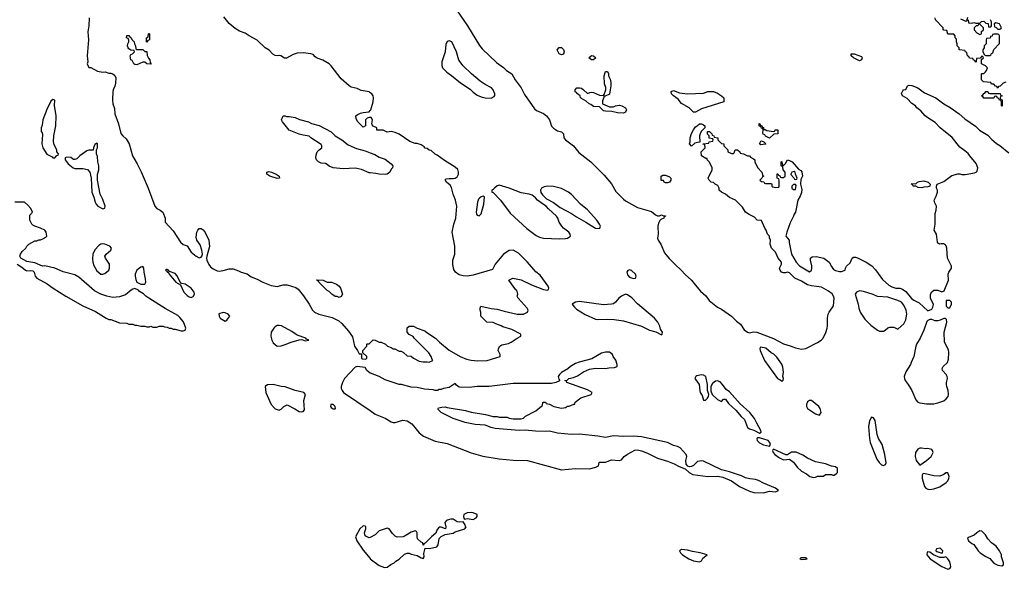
# Model space of a CAD drawing. Header units: inches. Extents: x 2494115 to 2685112, y 774173 to 915163.
# Tile 14 of 215: x 2536498 to 2546335, y 821005 to 826490. Entities that reach past the tile are written whole.
import ezdxf

# ---------------------------------------------------------------- set-up
doc = ezdxf.new("R2010")
doc.units = ezdxf.units.IN
doc.header["$MEASUREMENT"] = 0
doc.layers.add('C5832', color=7, linetype='Continuous')
doc.layers.add('C5842', color=7, linetype='Continuous')

msp = doc.modelspace()

# ---------------------------------------------------------------- linework, layer by layer
at = {"layer": 'C5832', "color": 5, "elevation": 20}
for points in [[(2540000, 825761.8), (2539990, 825769.2), (2539910, 825784.5), (2539870, 825803.7), (2539810, 825818), (2539789.2, 825830), (2539710, 825901.2), (2539609.5, 826029.5), (2539589.4, 826049.4), (2539526, 826086), (2539470, 826105.2), (2539450, 826119), (2539430, 826141.2), (2539406, 826150), (2539330, 826159.3), (2539270, 826154.5), (2539230, 826142.7), (2539164.7, 826104.7), (2539145.2, 826105.2), (2539106, 826130), (2539090, 826132.7), (2539070, 826128.7), (2539050, 826132.7), (2539027.3, 826147.3), (2538990, 826186), (2538949.7, 826209.7), (2538870, 826287), (2538789.3, 826330), (2538750, 826356.2), (2538695.9, 826375.9), (2538650, 826402.7), (2538590, 826452.7), (2538539.3, 826519.3)], [(2537193, 826510), (2537190.5, 826430), (2537179.3, 826370), (2537184.9, 826290), (2537171, 826130), (2537178, 826070), (2537172, 826050), (2537190, 826014), (2537210, 826014), (2537276.9, 825976.9), (2537330, 825966.8), (2537350.9, 825970.9), (2537390, 825958), (2537410, 825958), (2537430, 825951.3), (2537450, 825932), (2537458, 825910), (2537456.9, 825856.9), (2537450, 825826), (2537430.9, 825789.1), (2537427.3, 825772.7), (2537424.4, 825690), (2537430, 825652), (2537444.8, 825604.8), (2537450.4, 825550), (2537486.7, 825450), (2537510, 825354.8), (2537528.5, 825330), (2537560.5, 825300.5), (2537591.3, 825251.3), (2537624, 825130), (2537672.1, 825052.1), (2537712, 824972.1), (2537782, 824810), (2537849.2, 824629.2), (2537870, 824605.5), (2537901, 824590), (2537926.8, 824570), (2537950.5, 824510), (2537951, 824470), (2538030, 824382.8), (2538103.8, 824270), (2538130, 824248), (2538171.6, 824231.6), (2538213, 824170), (2538260.5, 824130), (2538290, 824113.4), (2538310, 824118.8), (2538319.3, 824130), (2538323.7, 824150), (2538317, 824190), (2538301.5, 824241.5), (2538269.1, 824289.1), (2538261.2, 824321.2), (2538269.1, 824369.1), (2538277.2, 824390), (2538290, 824406), (2538310, 824406.8), (2538330, 824394), (2538350, 824366.8), (2538386.7, 824290), (2538394.8, 824225.2), (2538366.8, 824130), (2538364.9, 824110), (2538368.2, 824090), (2538386.3, 824046.3), (2538404.3, 824024.3), (2538430, 824004.9), (2538470, 823984.4), (2538490, 823981.6), (2538530, 823986), (2538590, 824004.4), (2538630, 824004.4), (2538685.1, 823985.1), (2538710, 823970.4), (2538770, 823953.7), (2538810, 823925.3), (2538870, 823901.1), (2538927.3, 823870), (2539010, 823838.7), (2539070, 823827.6), (2539130, 823843.1), (2539170, 823844.9), (2539257.5, 823817.5), (2539279.9, 823799.9), (2539333.5, 823733.5), (2539390.6, 823650), (2539422.4, 823590), (2539443.8, 823570), (2539486, 823550), (2539619.1, 823519.1), (2539685.7, 823485.7), (2539718, 823458), (2539782.9, 823382.9), (2539823.4, 823323.4), (2539844, 823230), (2539872, 823190), (2539890, 823154), (2539914, 823154), (2539914, 823110), (2539923.6, 823103.6), (2539950, 823102), (2539966, 823110), (2539966, 823130), (2539926, 823166), (2539928, 823190), (2539966, 823230), (2539966, 823250), (2539970, 823254), (2539990, 823254), (2540000, 823264)], [(2540000, 825515.3), (2539990, 825515.3), (2539971.1, 825508.9), (2539952, 825490), (2539954, 825430), (2539930, 825418), (2539878, 825470), (2539860.4, 825500.4), (2539858, 825530), (2539870, 825542), (2539903.1, 825556.9), (2539930, 825564.7), (2539988.7, 825571.3), (2540000, 825582.3)], [(2540000, 824961.9), (2539990, 824962.9), (2539914.8, 824994.8), (2539850.7, 825009.3), (2539730, 825000.9), (2539630, 825012.3), (2539590, 825027.3), (2539570, 825045.2), (2539553.2, 825053.2), (2539510, 825057), (2539485.2, 825070), (2539463.7, 825090), (2539457.2, 825110), (2539460.2, 825139.8), (2539470, 825172), (2539488.9, 825191.1), (2539518, 825210), (2539518, 825230), (2539510, 825246), (2539408, 825310), (2539388.9, 825328.9), (2539330, 825336), (2539290, 825346.6), (2539190, 825386.6), (2539125.2, 825470), (2539115.3, 825490), (2539129.1, 825530.9), (2539150, 825532), (2539164.7, 825524.7), (2539190, 825524.7), (2539250, 825514), (2539295.2, 825495.2), (2539382, 825470), (2539413.4, 825453.4), (2539490, 825433.4), (2539610.3, 825370.4), (2539650, 825330.8), (2539718, 825290), (2539781.1, 825241.1), (2539864.5, 825204.5), (2539950, 825181), (2540000, 825162.8)], [(2536471.3, 824050), (2536519.9, 824019.9), (2536556, 823990), (2536570, 823983.8), (2536610, 823987.7), (2536630, 823984), (2536642, 823970), (2536653.4, 823930), (2536670.8, 823910), (2536773.8, 823853.8), (2536833.4, 823810), (2536959.1, 823730), (2537130, 823632.7), (2537257.1, 823577.1), (2537362, 823510), (2537390, 823498), (2537410, 823498), (2537496.4, 823463.6), (2537570, 823462), (2537590, 823452), (2537630, 823452), (2537650, 823442), (2537670, 823442), (2537710, 823432), (2537748.4, 823431.6), (2537770, 823424.7), (2537794.6, 823425.4), (2537810, 823432), (2537830, 823422), (2537870, 823422), (2537890, 823432), (2537930, 823432), (2537943.6, 823423.6), (2537970, 823422), (2537990, 823412), (2538010, 823412), (2538030, 823402), (2538050, 823402), (2538110, 823384.7), (2538130, 823384.7), (2538150, 823392), (2538159, 823410), (2538133.4, 823473.4), (2538098.4, 823518.4), (2538077, 823537), (2537950, 823609.2), (2537789.4, 823709.4), (2537758, 823730), (2537733.6, 823753.6), (2537696.4, 823776.4), (2537686, 823790), (2537650, 823808), (2537630, 823802), (2537612, 823790), (2537556.3, 823743.7), (2537495.2, 823724.8), (2537430, 823718.4), (2537369.6, 823729.6), (2537309.7, 823749.6), (2537245.1, 823785.1), (2537090, 823919), (2537050, 823944), (2536932.9, 823972.9), (2536850, 824009), (2536750, 824034), (2536726, 824030), (2536650, 824064), (2536570, 824075.3), (2536509, 824109), (2536498, 824130), (2536506, 824150), (2536523.1, 824176.9), (2536558, 824210), (2536568, 824230), (2536588.9, 824251.1), (2536650, 824282), (2536670, 824282), (2536690, 824292), (2536707.3, 824292.7), (2536730, 824302), (2536760.4, 824319.6), (2536768, 824330), (2536762, 824370), (2536750, 824388), (2536706, 824410), (2536650, 824428), (2536630, 824438), (2536618, 824450), (2536598, 824490), (2536600.4, 824539.6), (2536626, 824570), (2536610, 824606), (2536580.4, 824640.4), (2536547.3, 824667.3), (2536450, 824668.7)], [(2540000, 822963.7), (2539968, 822990), (2539950, 823018), (2539870, 823028.7), (2539850, 823022), (2539744.9, 822910), (2539722.4, 822870), (2539710.4, 822830.4), (2539710.4, 822810), (2539718.4, 822790), (2539734, 822770), (2540000, 822588)], [(2540000, 821323.1), (2539990, 821318), (2539956.4, 821336.4), (2539948, 821350), (2539942, 821370), (2539955.3, 821410), (2539955.3, 821430), (2539950, 821435.3), (2539930, 821439), (2539898, 821410), (2539852, 821330), (2539866, 821290), (2539930, 821196), (2540000, 821110.8)]]:
    msp.add_lwpolyline(points, dxfattribs=at)
for points in [[(2537670, 826194), (2537730, 826194), (2537750, 826174), (2537770, 826174), (2537772.7, 826132.7), (2537784.7, 826104.7), (2537798, 826090), (2537802, 826062), (2537812, 826050), (2537810, 826046), (2537770, 826048), (2537750, 826066), (2537730, 826066), (2537670, 826038), (2537650, 826042), (2537638, 826050), (2537622, 826082), (2537609.2, 826090), (2537602, 826130), (2537610, 826142), (2537626, 826150), (2537646, 826170), (2537642, 826182), (2537610, 826186), (2537590, 826198), (2537582, 826210), (2537575.3, 826230), (2537578, 826250), (2537588, 826270), (2537587.3, 826287.3), (2537582, 826302), (2537566, 826310), (2537570, 826334), (2537590, 826334), (2537598, 826318), (2537610, 826314), (2537622, 826290), (2537642, 826270), (2537644.7, 826250), (2537654, 826230), (2537658, 826198)], [(2537770, 826266), (2537766, 826270), (2537766, 826310), (2537782, 826318), (2537786, 826350), (2537790, 826354), (2537794, 826350), (2537794, 826290), (2537778, 826282)], [(2536830, 825694), (2536810, 825678), (2536770, 825595.3), (2536730.8, 825490), (2536723.6, 825436.4), (2536712, 825410), (2536712, 825390), (2536712.7, 825372.7), (2536722, 825362), (2536725.4, 825345.4), (2536719.1, 825250), (2536730, 825211.3), (2536768.8, 825148.8), (2536821, 825121), (2536830, 825112), (2536850, 825112), (2536870, 825134), (2536882, 825138), (2536886, 825150), (2536868, 825170), (2536868, 825190), (2536842, 825242), (2536834.6, 825274.6), (2536839, 825330), (2536859.3, 825430), (2536862.9, 825530), (2536844.7, 825635.3), (2536848, 825688)], [(2537270, 825258), (2537250, 825246), (2537234, 825210), (2537232.7, 825187.3), (2537190, 825188), (2537170, 825182), (2537098, 825130), (2537070, 825102), (2537050, 825095.3), (2537036.4, 825096.4), (2537010, 825114), (2536970, 825119), (2536952, 825110), (2536951.3, 825090), (2536981, 825050), (2537034, 825010), (2537050, 825006), (2537130, 825006), (2537174, 824994), (2537198, 824970), (2537211.3, 824910), (2537217.3, 824770), (2537239.3, 824719.3), (2537252.7, 824670), (2537262.4, 824650), (2537280.5, 824630), (2537330, 824602), (2537348.7, 824610), (2537352, 824630), (2537330, 824695.3), (2537302.7, 824750), (2537274, 824890), (2537276.4, 824943.6), (2537288.7, 824990), (2537288, 825030), (2537278, 825070), (2537276.4, 825123.6), (2537266, 825150), (2537266, 825190), (2537275.3, 825210), (2537275.3, 825250)], [(2539070, 824904), (2538998, 824930), (2538968, 824950), (2538966, 824970), (2538986, 824974), (2539014, 824970), (2539062, 824950), (2539092, 824930), (2539094, 824910), (2539090, 824908)], [(2537330, 824252.8), (2537310, 824249.4), (2537290, 824238), (2537250, 824192.7), (2537230.5, 824150), (2537224.7, 824104.7), (2537228.5, 824068.5), (2537237.5, 824037.5), (2537270, 823984.7), (2537310, 823951.3), (2537330, 823951.3), (2537350, 823958), (2537388.9, 823991.1), (2537394, 824010), (2537394, 824050), (2537354, 824110), (2537349.2, 824130), (2537362, 824150), (2537408, 824190), (2537415.3, 824210), (2537399, 824230), (2537350, 824249.5)], [(2537730, 824028), (2537710, 824021.2), (2537668.7, 823991.3), (2537650.7, 823950), (2537650.7, 823930), (2537658, 823898), (2537670, 823872), (2537710, 823851.3), (2537750, 823852), (2537759, 823870), (2537756, 823904), (2537740.9, 823970), (2537739, 824010)], [(2537970, 823998), (2537962, 823998), (2537954, 823990), (2537964.7, 823984.7), (2537974, 823970), (2537985.4, 823965.4), (2537992, 823950), (2538058, 823870), (2538103.6, 823843.6), (2538138.8, 823770), (2538170, 823736), (2538190, 823722.8), (2538210, 823718.8), (2538230, 823726.8), (2538244, 823750), (2538241.2, 823770), (2538212.7, 823810), (2538150, 823849), (2538116.4, 823856.4), (2538098, 823878), (2538070, 823934), (2538050, 823956), (2537996.4, 823976.4), (2537986, 823990)], [(2539690, 823718), (2539670, 823728), (2539650, 823728.7), (2539618, 823750), (2539590, 823778), (2539570, 823788), (2539486, 823870), (2539482, 823882), (2539470, 823886), (2539467.3, 823892.7), (2539530, 823891.3), (2539570, 823872), (2539614, 823870), (2539664.7, 823850), (2539691.3, 823830), (2539704.7, 823810), (2539722, 823750), (2539710, 823726)], [(2538530, 823569.2), (2538486.8, 823553.2), (2538491, 823530), (2538501, 823510), (2538550, 823482.8), (2538569.1, 823490.9), (2538598, 823530), (2538582, 823550), (2538550, 823565.2)], [(2539090, 823438.7), (2539070, 823436.3), (2539050, 823425.1), (2539036.4, 823410), (2539010.7, 823370), (2539006.8, 823330), (2539016, 823290), (2539030, 823264.7), (2539070, 823231.3), (2539110, 823234), (2539150, 823247.3), (2539210, 823273), (2539290, 823296), (2539316.9, 823296.9), (2539350, 823284.7), (2539386, 823290), (2539362, 823302), (2539358, 823310), (2539270, 823342.7), (2539217.4, 823377.4), (2539113.3, 823433.3)], [(2539030, 822849.5), (2538973.7, 822846.3), (2538951, 822830), (2538956, 822770), (2539010.6, 822650.6), (2539050, 822606), (2539090, 822591.3), (2539110, 822602), (2539138, 822630), (2539170, 822644.7), (2539247.5, 822607.5), (2539290, 822580.7), (2539310, 822577.3), (2539330, 822581), (2539344, 822596), (2539338, 822690), (2539355.3, 822750), (2539338, 822770), (2539250, 822789.3), (2539150, 822824.5), (2539110, 822829.3)], [(2539606, 822650), (2539604, 822630), (2539610, 822618), (2539630, 822607.3), (2539650, 822606.8), (2539654, 822610), (2539648.7, 822630), (2539630, 822648.7)]]:
    msp.add_lwpolyline(points, close=True, dxfattribs=at)
at = {"layer": 'C5842', "color": 5, "elevation": 20}
for points in [[(2540861.3, 826590), (2540972.7, 826430), (2541092, 826232), (2541118.4, 826198.4), (2541262.2, 826062.2), (2541331.5, 826011.6), (2541362.6, 825982.6), (2541416.3, 825950), (2541447.7, 825890), (2541510, 825810.5), (2541543.2, 825743.2), (2541640.2, 825600.2), (2541662.7, 825582.8), (2541732.9, 825552.9), (2541760.4, 825530), (2541790.2, 825490.2), (2541810, 825428), (2541830, 825408), (2541870, 825380.7), (2541910.5, 825370.5), (2541922, 825362), (2541930.8, 825350), (2541934, 825310), (2541950.6, 825290), (2542030.2, 825230.2), (2542085.5, 825165.5), (2542204, 825070), (2542337.3, 824937.3), (2542412.2, 824852.2), (2542454.7, 824774.7), (2542530, 824697.3), (2542550, 824682), (2542670, 824617.1), (2542810, 824574.8), (2542850, 824542), (2542870, 824532), (2542890, 824532), (2542910, 824542), (2542930, 824534), (2542950, 824534), (2542952, 824530), (2542938, 824522), (2542934, 824510), (2542904.7, 824495.3), (2542894.8, 824485.2), (2542880.5, 824459.5), (2542873.4, 824430), (2542878.4, 824350), (2542870.4, 824310), (2542875.5, 824290), (2542902.4, 824250), (2542941.6, 824161.6), (2542986.3, 824106.3), (2543045.4, 824045.4), (2543107, 823990), (2543146.1, 823946.1), (2543210, 823892), (2543262.2, 823822.2), (2543299.6, 823779.6), (2543352.4, 823732.4), (2543387.5, 823687.5), (2543470, 823622), (2543510, 823602), (2543610, 823530.7), (2543659.9, 823479.9), (2543698.8, 823450), (2543736.3, 823396.3), (2543770, 823371), (2543790, 823366), (2543830, 823373.4), (2543862, 823370), (2544030, 823307), (2544130, 823255.6), (2544196.2, 823236.2), (2544250, 823213.4), (2544310, 823203.1), (2544351.1, 823208.9), (2544470, 823267.7), (2544504, 823290), (2544524, 823310), (2544552.9, 823367.1), (2544565.2, 823410), (2544569.2, 823430), (2544569.3, 823510.7), (2544577.2, 823550), (2544584, 823570), (2544627.2, 823632.8), (2544635.6, 823710), (2544629.6, 823730), (2544613.9, 823753.9), (2544579.7, 823779.7), (2544510, 823819.3), (2544410, 823832.3), (2544370, 823843.7), (2544310, 823881.2), (2544244, 823910), (2544190, 823962), (2544170, 823968.7), (2544150, 823962), (2544130, 823962), (2544109, 823970), (2544095.3, 823990), (2544089, 824010), (2544108, 824050), (2544108, 824070), (2544075.3, 824110), (2544048.7, 824170), (2544008.7, 824210), (2543995.3, 824250), (2543998, 824290), (2543988.7, 824311.3), (2543988.7, 824328.7), (2543970, 824348), (2543955.3, 824390), (2543942, 824410), (2543910, 824486), (2543866, 824490), (2543838, 824518), (2543784.7, 824544.7), (2543750, 824568), (2543720.4, 824620.4), (2543650, 824688), (2543590, 824715.3), (2543549, 824749), (2543509.1, 824769.1), (2543488, 824790), (2543487.3, 824807.3), (2543474.6, 824834.6), (2543446, 824850), (2543430, 824866), (2543406, 824870), (2543386, 824890), (2543378, 824910), (2543418, 824990), (2543418, 825010), (2543388.9, 825068.9), (2543368, 825090), (2543366, 825106), (2543354, 825106), (2543308.4, 825131.6), (2543308, 825172), (2543346, 825210), (2543342, 825242), (2543327.3, 825247.3), (2543327.3, 825252.7), (2543382, 825258), (2543387.3, 825272.7), (2543422, 825278), (2543426, 825290), (2543422, 825302), (2543387.3, 825307.3), (2543386, 825330), (2543368.4, 825348.4), (2543370, 825374), (2543390, 825374), (2543414, 825350), (2543418, 825338), (2543434, 825330), (2543438, 825318), (2543472, 825312), (2543474, 825290), (2543510, 825254), (2543534, 825250), (2543534, 825230), (2543574, 825190), (2543574, 825170), (2543610, 825154), (2543630, 825154), (2543638, 825162), (2543646, 825190), (2543670, 825192), (2543694, 825170), (2543698, 825158), (2543730, 825152), (2543770, 825132), (2543790, 825131.3), (2543799.6, 825119.6), (2543830, 825102), (2543842, 825090), (2543842, 825070), (2543870, 825014), (2543914, 824970), (2543918, 824938), (2543934, 824930), (2543918, 824922), (2543912.7, 824907.3), (2543894, 824890), (2543910, 824874), (2543932.7, 824872.7), (2543938, 824858), (2543950, 824854), (2544010, 824854), (2544014, 824850), (2544014, 824830), (2544023.6, 824823.6), (2544050, 824814), (2544082, 824818), (2544086, 824830), (2544086, 824890), (2544082, 824902), (2544066, 824910), (2544067.3, 824952.7), (2544072.7, 824952.7), (2544078, 824938), (2544092.7, 824932.7), (2544098, 824918), (2544110, 824914), (2544130, 824914), (2544146, 824930), (2544146, 824970), (2544126, 824990), (2544122, 825022), (2544106, 825030), (2544106, 825070), (2544110, 825074), (2544114, 825070), (2544118, 825038), (2544130, 825034), (2544150, 825054), (2544168, 825092), (2544190, 825084.7), (2544216, 825070), (2544279.6, 824999.6), (2544303.6, 824983.6), (2544311.1, 824971.1), (2544318, 824930), (2544303.6, 824896.4), (2544298, 824850), (2544313.7, 824793.7), (2544310, 824766), (2544297.3, 824730), (2544274, 824690), (2544250.6, 824570), (2544234.8, 824550), (2544230, 824528.7), (2544195.9, 824464.1), (2544161, 824370), (2544151.3, 824330), (2544184.7, 824290), (2544185.4, 824265.4), (2544210.8, 824150), (2544254.8, 824070), (2544290, 824034), (2544390, 823972), (2544408, 823990), (2544414, 824006), (2544413.6, 824033.6), (2544399, 824090), (2544398, 824110), (2544415.3, 824124.7), (2544454.6, 824125.4), (2544531.3, 824110), (2544584.7, 824070), (2544607.3, 824027.3), (2544630, 823998), (2544650, 823986), (2544690, 823976), (2544710, 823976), (2544746, 823990), (2544748, 824010), (2544758, 824030), (2544796, 824064), (2544815.3, 824110), (2544830, 824118.8), (2544850, 824120.7), (2544870, 824114), (2544956, 824070), (2545013.1, 824033.1), (2545050, 823994), (2545117.6, 823897.6), (2545181.6, 823841.6), (2545210, 823824), (2545250, 823810.7), (2545290.8, 823810.8), (2545319.8, 823799.8), (2545350, 823778), (2545408.1, 823708.1), (2545430, 823691), (2545484, 823664), (2545570, 823584.7), (2545610, 823602), (2545620.2, 823619.8), (2545628, 823648), (2545598, 823710), (2545598, 823750), (2545610, 823774), (2545631.6, 823791.6), (2545670, 823792), (2545710, 823774), (2545735.3, 823784.7), (2545777.2, 823890), (2545774, 823950), (2545782, 823970), (2545808.7, 824010), (2545809, 824030), (2545769.4, 824110), (2545760.9, 824210), (2545754.5, 824234.5), (2545745.6, 824245.6), (2545730, 824254), (2545706, 824254), (2545690, 824248.7), (2545676.4, 824256.4), (2545668.7, 824270), (2545658, 824350), (2545635.3, 824390), (2545644, 824450), (2545645.2, 824554.8), (2545655.3, 824590), (2545658, 824630), (2545642, 824662), (2545635.3, 824690), (2545655.3, 824730), (2545668.7, 824770), (2545668.7, 824790), (2545657.2, 824810), (2545657.2, 824830), (2545665.2, 824850), (2545730, 824874.4), (2545810, 824934.9), (2545870, 824951), (2545890, 824951), (2545910, 824944.7), (2545945.4, 824945.4), (2546038.6, 824961.4), (2546053.1, 824966.9), (2546062.9, 824977.1), (2546072.3, 825010), (2546055.8, 825055.8), (2545989.4, 825130), (2545973.8, 825153.8), (2545942, 825182), (2545890, 825217.2), (2545812.9, 825312.9), (2545696, 825410), (2545643.9, 825463.9), (2545570, 825509.4), (2545545.2, 825530), (2545500.9, 825580.9), (2545462, 825610), (2545449.3, 825629.3), (2545410, 825655.3), (2545364, 825704), (2545318, 825730), (2545308, 825752), (2545320.4, 825779.6), (2545328.4, 825791.6), (2545350, 825794), (2545368.7, 825831.3), (2545384, 825836), (2545410, 825834), (2545470, 825810.4), (2545538.8, 825758.8), (2545650.7, 825710), (2545730.4, 825650.4), (2545794.9, 825614.9), (2545886, 825550), (2545941.1, 825501.1), (2546047.9, 825427.9), (2546088.1, 825388.1), (2546170, 825337.3), (2546210, 825294.8), (2546255.9, 825255.9), (2546290, 825234.8), (2546382, 825162)], [(2546352, 825868), (2546323.6, 825856.4), (2546292.7, 825827.3), (2546278, 825822), (2546270, 825806), (2546262, 825822), (2546247.3, 825827.3), (2546230, 825846), (2546207.3, 825847.3), (2546202, 825862), (2546126, 825870), (2546106, 825890), (2546106, 825950), (2546110, 825954), (2546130, 825954), (2546146, 825970), (2546156.4, 825983.6), (2546166, 826010), (2546146, 826030), (2546106, 826050), (2546106, 826094), (2546126, 826110), (2546122, 826122), (2546110, 826126), (2546094, 826106), (2546058, 826102), (2546054, 826070), (2546050, 826066), (2546042, 826082), (2546027.3, 826087.3), (2546022, 826102), (2545987.3, 826107.3), (2545982, 826122), (2545968, 826130), (2545962, 826162), (2545948, 826168), (2545942, 826182), (2545886, 826190), (2545886, 826210), (2545866, 826230), (2545866, 826250), (2545858, 826270), (2545856.4, 826296.4), (2545846, 826310), (2545846, 826330), (2545830, 826346), (2545770, 826346), (2545762, 826382), (2545730, 826386), (2545726, 826390), (2545726, 826410), (2545647.3, 826487.3), (2545646, 826510)], [(2545898, 826498), (2545950, 826474), (2545962, 826478), (2545970, 826514)], [(2545974, 826490), (2545978, 826458), (2546010, 826454), (2546030, 826462), (2546050, 826454), (2546090, 826454), (2546108.4, 826471.6), (2546130, 826474), (2546150, 826454), (2546172.7, 826452.7), (2546178, 826418), (2546190, 826414), (2546202, 826418), (2546206, 826430), (2546206, 826470), (2546198, 826490)], [(2540000, 825582.3), (2540008, 825590), (2540028.9, 825668.9), (2540033.2, 825710), (2540029, 825730), (2540016, 825750), (2540000, 825761.8)], [(2540000, 823264), (2540030, 823294), (2540050, 823292), (2540090, 823272), (2540110, 823272), (2540154, 823250), (2540174, 823230), (2540210, 823218), (2540230, 823206), (2540244.7, 823204.7), (2540290, 823182), (2540310, 823182), (2540334, 823170), (2540370, 823134), (2540410, 823131.3), (2540431.1, 823111.1), (2540490, 823082), (2540530, 823074), (2540570, 823076), (2540590, 823071.3), (2540626, 823090), (2540618, 823098), (2540608.7, 823130), (2540584.7, 823164.7), (2540438, 823310), (2540428.4, 823328.4), (2540390, 823348), (2540368, 823370), (2540370, 823414), (2540390, 823432), (2540410, 823432), (2540434, 823430), (2540470, 823411.3), (2540545.4, 823385.4), (2540566.4, 823366.4), (2540652, 823310), (2540690.9, 823270.9), (2540790, 823190.8), (2540898, 823130), (2540963.4, 823103.4), (2541010, 823093), (2541073.8, 823086.2), (2541170, 823088), (2541298, 823130), (2541298, 823150), (2541279, 823190), (2541282, 823210), (2541295.3, 823230), (2541316, 823244), (2541382, 823258), (2541408, 823270), (2541470, 823312), (2541506, 823330), (2541506, 823350), (2541416.5, 823396.5), (2541325.6, 823425.6), (2541310, 823435.3), (2541253.6, 823453.6), (2541230, 823468), (2541166, 823470), (2541106, 823530), (2541106, 823570), (2541098, 823590), (2541098, 823610), (2541106, 823630), (2541207.3, 823607.3), (2541270, 823601.3), (2541339.5, 823579.5), (2541470, 823552.4), (2541530, 823552.7), (2541573.2, 823570), (2541579, 823590), (2541569, 823610), (2541478, 823710), (2541468, 823730), (2541475.3, 823750), (2541466, 823790), (2541455.3, 823795.3), (2541386, 823890), (2541426, 823910), (2541510, 823892.7), (2541610, 823843), (2541730, 823798.4), (2541769.2, 823790.8), (2541782, 823798), (2541785.2, 823810), (2541778, 823830), (2541699.1, 823939.1), (2541653.4, 823973.4), (2541571.4, 824071.4), (2541480.1, 824160.1), (2541430, 824189.5), (2541390, 824185.6), (2541333, 824150), (2541248.2, 824050), (2541223.6, 823996.4), (2541030, 823941.6), (2540970, 823931.5), (2540930, 823935.1), (2540890, 823945.1), (2540851.3, 823971.3), (2540835.6, 823995.6), (2540826.3, 824046.3), (2540826.6, 824090), (2540845.1, 824150), (2540844.2, 824230), (2540817.6, 824370), (2540835.6, 824450), (2540855.8, 824510), (2540865.6, 824630), (2540853.3, 824690), (2540829.5, 824750), (2540813.8, 824813.8), (2540798, 824838), (2540762, 824870), (2540748.7, 824891.3), (2540758, 824902), (2540790, 824906), (2540830, 824904), (2540850, 824908), (2540870, 824920.7), (2540883.7, 824950), (2540882.7, 824970), (2540874.2, 824994.2), (2540850, 825019), (2540743.2, 825083.2), (2540670, 825138), (2540650, 825148), (2540610, 825186), (2540588.4, 825188.4), (2540570, 825206), (2540548.7, 825208.7), (2540540.4, 825220.4), (2540510, 825242), (2540470, 825254), (2540450, 825255.3), (2540394.6, 825274.6), (2540290, 825348.7), (2540250, 825364), (2540210, 825375.3), (2540170, 825368), (2540130, 825386), (2540067.3, 825387.3), (2540066, 825410), (2540030, 825426), (2540020.4, 825440.4), (2540018, 825450), (2540024, 825490), (2540010, 825515.3), (2540000, 825515.3)], [(2540000, 825162.8), (2540046, 825146), (2540090, 825118), (2540150, 825098), (2540210.7, 825050.7), (2540224.7, 825030), (2540222, 825010), (2540210, 824998), (2540194.8, 824970), (2540170, 824949.5), (2540150, 824945.1), (2540090, 824947.3), (2540056.2, 824956.2), (2540000, 824961.9)], [(2540000, 822588), (2540050, 822553.8), (2540150, 822512), (2540210, 822476.2), (2540230, 822469.2), (2540250, 822469.2), (2540327.4, 822492.6), (2540370, 822486), (2540415.4, 822455.4), (2540490, 822367.9), (2540533.9, 822333.9), (2540650, 822284.7), (2540770, 822259.8), (2541008.3, 822168.3), (2541126.1, 822133.9), (2541290, 822107.2), (2541430, 822094.2), (2541570, 822090.2), (2541910, 821998.4), (2542050.5, 822010.5), (2542190, 822007.7), (2542254.6, 822025.4), (2542282, 822038), (2542286, 822070), (2542290, 822074), (2542350, 822074), (2542410, 822096), (2542488.9, 822091.1), (2542510, 822098), (2542539, 822130), (2542570, 822154.8), (2542645.6, 822194.4), (2542670, 822196), (2542710, 822186.8), (2542770, 822163), (2542870, 822113.7), (2542970, 822083.1), (2543036.7, 822056.7), (2543086, 822030), (2543147.1, 822007.1), (2543186.8, 821970), (2543224.7, 821950), (2543374, 821930), (2543473, 821933), (2543523.1, 821923.1), (2543610, 821888.4), (2543690.4, 821830.4), (2543790, 821783.1), (2543834, 821770), (2543930, 821768.5), (2543990, 821782.8), (2544050, 821778), (2544078, 821790), (2544050, 821814), (2543930, 821862.7), (2543878, 821890), (2543850, 821899.3), (2543793.7, 821906.3), (2543750, 821918), (2543710, 821937), (2543590, 821978), (2543510, 821998), (2543330, 822082.9), (2543310, 822087), (2543270, 822079.3), (2543230, 822041.2), (2543210, 822029), (2543188.7, 822028.7), (2543174, 822034), (2543155.3, 822055.3), (2543154, 822090), (2543162, 822130), (2543155.3, 822150), (2543095.5, 822215.5), (2543070, 822228.7), (2543030, 822239), (2542970, 822269.2), (2542710, 822325.2), (2542632.1, 822332.1), (2542530.5, 822329.5), (2542430, 822337.6), (2542350, 822320.7), (2542274.2, 822334.2), (2542090, 822353.6), (2542010, 822351.5), (2541870, 822362.4), (2541790, 822382.7), (2541750, 822379.6), (2541650, 822383), (2541547.5, 822392.5), (2541490, 822389.6), (2541250, 822409.4), (2541210, 822419.3), (2541150, 822442.7), (2541050, 822449.3), (2540950, 822469.4), (2540828, 822510), (2540708, 822570), (2540680.4, 822600.4), (2540678, 822610), (2540684, 822616), (2540716.4, 822623.6), (2540750, 822624.7), (2540770, 822618), (2540950.9, 822590.9), (2541010, 822571.3), (2541151.1, 822551.1), (2541230, 822531.3), (2541270, 822531.3), (2541290, 822522), (2541370, 822522), (2541390, 822512), (2541430, 822504.7), (2541510, 822504.7), (2541530, 822512), (2541550, 822532), (2541654.6, 822585.4), (2541710, 822634), (2541722, 822638), (2541726, 822670), (2541730, 822674), (2541750, 822674), (2541758, 822658), (2541790, 822652), (2541834, 822630), (2541910, 822611.3), (2541950, 822621), (2541970, 822632), (2541987.3, 822632.7), (2542034, 822654), (2542046, 822654), (2542048.9, 822671.1), (2542104.1, 822715.9), (2542208, 822750), (2542218, 822770), (2542170, 822795.1), (2541966, 822870), (2541962, 822882), (2541946, 822890), (2541967.3, 822892.7), (2541986, 822910), (2542030, 822918.8), (2542070, 822934.8), (2542130, 822976.3), (2542190, 823002), (2542250.9, 823010.9), (2542350, 823007.3), (2542384.7, 823015.3), (2542440.4, 823019.6), (2542466, 823030), (2542468, 823050), (2542452.9, 823092.9), (2542429.1, 823129.1), (2542422, 823150), (2542390, 823173.2), (2542350, 823173.2), (2542310, 823162.7), (2542214.4, 823105.6), (2542086.9, 823073.1), (2542050, 823058), (2542001, 823030), (2541974.9, 823005.1), (2541911.3, 822970), (2541891.3, 822950), (2541878, 822930), (2541883.6, 822903.6), (2541894, 822890), (2541890, 822886), (2541854, 822870), (2541810, 822859), (2541430, 822858.4), (2541190, 822829.4), (2541070, 822829.2), (2540990, 822818), (2540890, 822822), (2540861.2, 822841.2), (2540850, 822858), (2540790, 822819), (2540734, 822810), (2540710, 822798), (2540690, 822798), (2540670.9, 822789.1), (2540650, 822789), (2540630, 822795.3), (2540542, 822802), (2540470, 822819), (2540410, 822824), (2540311.6, 822848.4), (2540290, 822848.7), (2540150, 822895.3), (2540089.1, 822929.1), (2540002, 822962), (2540000, 822963.7)], [(2540000, 821110.8), (2540000.7, 821110), (2540090, 821042.8), (2540142, 821022), (2540170, 821026), (2540206.3, 821053.7), (2540238, 821070), (2540254.6, 821085.4), (2540290, 821104.7), (2540343.2, 821156.8), (2540370, 821166), (2540390, 821166), (2540410, 821156), (2540470, 821142), (2540510, 821118), (2540530, 821114), (2540538, 821130), (2540536.4, 821163.6), (2540550, 821214), (2540592, 821212), (2540666, 821230), (2540678, 821250), (2540689, 821311), (2540709.1, 821330.9), (2540750, 821351.3), (2540830, 821366), (2540850, 821378), (2540946, 821410), (2540958, 821430), (2540953.2, 821433.2), (2540949, 821450), (2540930, 821478), (2540890, 821473.6), (2540870, 821477), (2540830, 821505.2), (2540805.2, 821505.2), (2540770, 821495.1), (2540761, 821490), (2540746.8, 821470), (2540754.8, 821430), (2540750.9, 821409.1), (2540710, 821425.2), (2540690, 821424), (2540670, 821402), (2540655.9, 821364.1), (2540611.3, 821330), (2540550, 821266), (2540538, 821262), (2540530, 821246), (2540526, 821270), (2540510, 821275.3), (2540474, 821310), (2540469.1, 821330.9), (2540468.7, 821370), (2540462, 821382), (2540450, 821388.7), (2540410, 821376), (2540350, 821337.2), (2540330.5, 821329.5), (2540270, 821326.6), (2540250, 821334), (2540221.5, 821361.5), (2540189, 821409), (2540170, 821415.3), (2540090, 821388.7), (2540050, 821348.7), (2540000, 821323.1)]]:
    msp.add_lwpolyline(points, dxfattribs=at)
for points in [[(2546090, 826446), (2546078, 826442), (2546071.6, 826428.4), (2546052.7, 826427.3), (2546034, 826410), (2546034, 826390), (2546059.6, 826359.6), (2546090, 826342), (2546106, 826350), (2546108.4, 826371.6), (2546126, 826390), (2546126, 826410)], [(2546250, 826458), (2546234, 826450), (2546238, 826418), (2546252.7, 826412.7), (2546270, 826394), (2546290, 826394), (2546302, 826398), (2546306, 826410), (2546286, 826450)], [(2546270, 826346), (2546230, 826346), (2546218, 826342), (2546212.7, 826327.3), (2546198, 826322), (2546192.7, 826307.3), (2546158, 826302), (2546154, 826290), (2546154, 826250), (2546134, 826230), (2546134, 826210), (2546122, 826190), (2546122, 826170), (2546138, 826138), (2546150, 826134), (2546190, 826134), (2546202, 826138), (2546207.3, 826152.7), (2546222, 826158), (2546230, 826194), (2546287.3, 826252.7), (2546286, 826330), (2546282, 826342)], [(2540790, 826279), (2540767.5, 826272.5), (2540756, 826244), (2540750.6, 826170), (2540716.3, 826070), (2540714.4, 826034.4), (2540721, 826010), (2540765.5, 825965.5), (2540813.8, 825933.8), (2540901.6, 825861.6), (2540997.6, 825797.6), (2541030, 825766), (2541070, 825736.4), (2541110, 825719.3), (2541149.4, 825710.6), (2541210, 825708.2), (2541238, 825722), (2541245.2, 825734.8), (2541246, 825750), (2541229, 825790), (2541211.6, 825811.6), (2541150, 825842.7), (2541098, 825878), (2541011.4, 825951.4), (2540929.2, 826030), (2540887.2, 826087.2), (2540863.7, 826170), (2540814, 826270)], [(2541910, 826138), (2541889, 826150), (2541868, 826190), (2541888.4, 826211.6), (2541910, 826212), (2541931.6, 826191.6), (2541938, 826170), (2541930, 826146)], [(2542210, 826088), (2542186, 826110), (2542210, 826131.3), (2542232, 826130), (2542254, 826110), (2542230, 826088)], [(2544890, 826078), (2544829.1, 826109.1), (2544806, 826130), (2544806, 826150), (2544834, 826150), (2544910, 826122), (2544916, 826110), (2544910, 826088)], [(2542390, 825621), (2542430, 825621), (2542450, 825631.3), (2542490, 825638), (2542514, 825630), (2542552, 825610), (2542562, 825590), (2542550, 825566), (2542530, 825558), (2542470, 825559), (2542414, 825574), (2542350, 825577.2), (2542330, 825581.2), (2542290, 825622), (2542230, 825624), (2542204, 825644), (2542188.7, 825650), (2542158, 825678), (2542110, 825702), (2542102, 825710), (2542098, 825730), (2542070, 825748.7), (2542062, 825762), (2542048.7, 825770), (2542048, 825790), (2542066, 825810), (2542090, 825810.8), (2542110, 825806), (2542132, 825790), (2542170, 825752), (2542195.3, 825764.7), (2542210, 825766), (2542230, 825762.8), (2542290, 825738), (2542330, 825734), (2542338, 825742), (2542355.3, 825790), (2542354.6, 825814.6), (2542342, 825850), (2542338, 825930), (2542350, 825974), (2542370, 825974), (2542382, 825950), (2542382, 825930), (2542396.9, 825896.9), (2542403.6, 825863.6), (2542404.7, 825830), (2542398.8, 825790), (2542390, 825748), (2542346, 825726), (2542334, 825726), (2542334, 825714), (2542319.6, 825680.4), (2542322, 825650)], [(2543170, 825751), (2543330, 825758), (2543372.7, 825772.7), (2543430, 825772), (2543470, 825758), (2543511.3, 825730), (2543532, 825710), (2543534, 825670), (2543310, 825602), (2543250, 825568), (2543230, 825568), (2543188, 825610), (2543110, 825655.3), (2543077.2, 825697.2), (2543028.7, 825730), (2543008.7, 825750), (2543007.3, 825772.7), (2543030, 825782), (2543090, 825761)], [(2546310, 825626), (2546306, 825630), (2546306, 825670), (2546302, 825682), (2546287.3, 825687.3), (2546282, 825702), (2546267.3, 825707.3), (2546262, 825722), (2546250, 825726), (2546238, 825722), (2546230, 825706), (2546130, 825706), (2546122, 825722), (2546110, 825726), (2546108.4, 825731.6), (2546122, 825738), (2546130, 825754), (2546142, 825758), (2546150, 825774), (2546170, 825774), (2546178, 825758), (2546190, 825754), (2546292.7, 825752.7), (2546298, 825738), (2546314, 825730), (2546298, 825722), (2546294, 825710), (2546298, 825698), (2546314, 825690), (2546314, 825630)], [(2543210, 825228), (2543188.7, 825250), (2543198, 825270), (2543195.3, 825310), (2543210, 825354), (2543229.1, 825390.9), (2543250, 825422), (2543268.4, 825431.6), (2543288.4, 825451.6), (2543311.1, 825451.1), (2543330, 825442), (2543342, 825430), (2543342, 825410), (2543306.4, 825373.6), (2543296, 825350), (2543291.3, 825330), (2543292.7, 825267.3), (2543270, 825266), (2543243.6, 825256.4)], [(2543934, 825394), (2543946, 825394), (2543963.6, 825383.6), (2544030, 825374), (2544042, 825378), (2544046, 825390), (2544074, 825390), (2544074, 825350), (2544032.7, 825347.3), (2543990, 825308), (2543948, 825328), (2543942, 825342), (2543927.3, 825347.3), (2543922, 825362), (2543926, 825386), (2543922, 825402), (2543910, 825406), (2543902, 825422), (2543886, 825430), (2543887.3, 825452.7), (2543894, 825450), (2543898, 825438), (2543914, 825430), (2543918, 825418), (2543930, 825414)], [(2543902, 825242), (2543888, 825250), (2543902, 825278), (2543910, 825282), (2543932.7, 825272.7), (2543951.6, 825251.6), (2543950, 825248.7)], [(2544235.3, 824975.3), (2544214, 824970), (2544202, 824950), (2544203.6, 824943.6), (2544232.7, 824912.7), (2544238, 824898), (2544250, 824894), (2544262, 824898), (2544266, 824910), (2544248, 824948), (2544247.3, 824967.3)], [(2542950, 824862), (2542938, 824870), (2542930, 824886), (2542910, 824886), (2542906, 824890), (2542906, 824930), (2542923.1, 824936.9), (2542950, 824938), (2542990, 824922), (2543002, 824910), (2543002, 824890), (2542990, 824868.7), (2542970, 824862)], [(2544250, 824846), (2544230, 824846), (2544214, 824830), (2544214, 824810), (2544230, 824794), (2544250, 824794), (2544256.4, 824836.4)], [(2545510, 824812.7), (2545474.6, 824814.6), (2545450, 824828), (2545426, 824830), (2545422, 824842), (2545408, 824850), (2545410, 824854), (2545450, 824852), (2545468, 824870), (2545483.6, 824876.4), (2545530, 824880.4), (2545574.8, 824870), (2545594, 824850), (2545590, 824829), (2545570, 824821.2), (2545530, 824819.3)], [(2541290, 824838.4), (2541268.5, 824831.5), (2541241, 824810), (2541230, 824795.3), (2541214, 824790), (2541214, 824770), (2541230, 824766), (2541303, 824690), (2541399.9, 824559.9), (2541565.4, 824405.4), (2541657.6, 824337.6), (2541690, 824319.1), (2541730, 824310.4), (2541890, 824302), (2541950, 824306.8), (2541970, 824311), (2542002, 824330), (2541999, 824350), (2541984, 824370), (2541930, 824409.2), (2541913.2, 824430), (2541888.7, 824470), (2541875.3, 824510), (2541862, 824530), (2541782, 824602), (2541758, 824630), (2541730, 824644), (2541670, 824689), (2541652.1, 824712.1), (2541618, 824738), (2541588, 824750), (2541510, 824762), (2541389.7, 824809.7)], [(2541770, 824828), (2541738.9, 824821.1), (2541712.4, 824807.6), (2541702, 824790), (2541705.8, 824765.8), (2541721.3, 824741.3), (2541763, 824703), (2541830, 824666.8), (2541896.7, 824616.7), (2542010, 824555.8), (2542061.1, 824521.1), (2542154.8, 824470), (2542250, 824410.7), (2542290, 824407.3), (2542295.3, 824410), (2542301.2, 824430), (2542292.3, 824450), (2542263.7, 824490), (2542171.1, 824591.1), (2542102, 824650), (2542010, 824746.6), (2541981.2, 824770), (2541910, 824805.6), (2541830, 824824.7)], [(2541130, 824728), (2541110, 824722), (2541092, 824710), (2541082, 824698), (2541071.3, 824670), (2541058.8, 824570), (2541061, 824550), (2541070, 824538), (2541090, 824532), (2541110, 824554), (2541134.5, 824650), (2541142, 824722)], [(2542590, 823992.7), (2542574.4, 823985.6), (2542562.8, 823970), (2542570, 823944.7), (2542590, 823921), (2542630, 823906.8), (2542650, 823912), (2542656, 823930), (2542652.3, 823950), (2542610, 823986)], [(2544890, 823782.7), (2544858, 823770), (2544846, 823750), (2544874.8, 823650), (2544881, 823610), (2544894.8, 823570), (2544940.4, 823500.4), (2545001.1, 823441.1), (2545070, 823391.3), (2545090, 823382), (2545130, 823382), (2545146, 823390), (2545170, 823414), (2545190, 823422), (2545230, 823422), (2545270, 823402), (2545276.4, 823403.6), (2545330, 823454), (2545350, 823494), (2545362.7, 823550), (2545356, 823590), (2545330, 823642), (2545308, 823670), (2545270, 823689), (2545170, 823721.2), (2545070, 823726.6), (2545026.6, 823746.6), (2544930, 823778)], [(2542550, 823749.4), (2542510, 823732), (2542484.9, 823710), (2542450.4, 823669.6), (2542430, 823655.1), (2542410.4, 823649.6), (2542330, 823643.6), (2542090, 823676.9), (2542051.3, 823670), (2542018, 823650), (2542039.9, 823619.9), (2542062, 823602), (2542148.7, 823548.7), (2542250, 823500.7), (2542270, 823496.3), (2542370, 823501.6), (2542439, 823499), (2542530, 823485.3), (2542712, 823432), (2542790, 823393), (2542854.4, 823374.4), (2542910, 823344.7), (2542918, 823350), (2542922, 823370), (2542901.2, 823401.2), (2542893.2, 823430), (2542872.7, 823470), (2542841.2, 823510), (2542670, 823653.2), (2542613.4, 823713.4), (2542570, 823743.7)], [(2545790, 823688), (2545754, 823686), (2545754, 823630), (2545770, 823614), (2545790, 823614), (2545808.7, 823650), (2545808, 823670)], [(2545730, 823508), (2545694, 823490), (2545670, 823484), (2545644.7, 823484.7), (2545610, 823498), (2545590, 823498), (2545570, 823488), (2545562, 823478), (2545530.7, 823390), (2545495.8, 823310), (2545457.6, 823250), (2545450.4, 823230), (2545432.2, 823127.8), (2545404, 823070), (2545398.8, 823050), (2545350, 822974), (2545334.9, 822930), (2545337.1, 822910), (2545346, 822890), (2545376.3, 822850), (2545410.3, 822790.3), (2545450, 822696), (2545470, 822674), (2545490, 822665.5), (2545557.5, 822657.5), (2545630, 822657.1), (2545670, 822664.9), (2545730, 822686.8), (2545755.3, 822704.7), (2545773.2, 822730), (2545779.3, 822750), (2545776, 822790), (2545761.2, 822830), (2545759, 822850), (2545759, 822870), (2545769.2, 822910), (2545766, 822930), (2545754, 822950), (2545717.2, 822990), (2545713.2, 823010), (2545724, 823030), (2545769.2, 823070), (2545778, 823102), (2545780.5, 823170), (2545776.3, 823196.3), (2545739, 823270), (2545735.1, 823370), (2545762, 823470), (2545756.4, 823496.4), (2545747.3, 823507.3)], [(2543898, 823222), (2543892, 823210), (2543896, 823190), (2543941, 823090), (2544068, 822908), (2544096, 822896), (2544110, 822884.7), (2544116.4, 822883.6), (2544127.3, 822892.7), (2544128, 822910), (2544122, 822930), (2544129.2, 822970.8), (2544123.2, 823023.2), (2544111.7, 823051.7), (2544061.2, 823121.2), (2544031.5, 823151.5), (2544005.1, 823165.1), (2543951.4, 823211.4)], [(2543310, 822946), (2543264.5, 822935.5), (2543252, 822930), (2543244.7, 822910), (2543286.8, 822850), (2543292.7, 822787.3), (2543298, 822770), (2543318, 822738), (2543330, 822694), (2543350, 822692), (2543370, 822712), (2543379, 822730), (2543382, 822750), (2543368.7, 822790), (2543369, 822850), (2543353.2, 822930), (2543330, 822942.7)], [(2543470, 822886), (2543450, 822882.7), (2543419.9, 822860.1), (2543402, 822830), (2543404.7, 822784.7), (2543418, 822750), (2543470, 822700.7), (2543510, 822678), (2543530, 822702), (2543550, 822702), (2543579.9, 822659.9), (2543653.5, 822593.5), (2543705.5, 822530), (2543738.5, 822498.6), (2543770, 822421), (2543790, 822406.8), (2543834.4, 822394.4), (2543890, 822362), (2543907.3, 822372.7), (2543904, 822390), (2543861.5, 822461.5), (2543839.3, 822510), (2543792.7, 822570), (2543697.2, 822657.2), (2543590, 822777.2), (2543558, 822798), (2543521.2, 822850), (2543495.6, 822875.6)], [(2544410, 822689), (2544390, 822688.7), (2544370, 822675.3), (2544358.8, 822650), (2544359.1, 822630), (2544368.5, 822608.5), (2544450, 822556), (2544490, 822542), (2544504, 822570), (2544503.1, 822583.1), (2544495.3, 822610), (2544482, 822630)], [(2545010, 822522), (2544990, 822488), (2544979.3, 822430), (2544988.2, 822310), (2544996.4, 822270), (2545062.9, 822102.9), (2545084.9, 822070), (2545107, 822047), (2545130, 822040.7), (2545149.3, 822050.7), (2545153.8, 822066.2), (2545141.6, 822150), (2545114.3, 822250), (2545079.6, 822310), (2545065.6, 822350), (2545045.2, 822490), (2545030, 822515.3)], [(2543890, 822318), (2543870, 822318), (2543862, 822310), (2543866, 822290), (2543890, 822266.8), (2543928.5, 822248.5), (2543990, 822232), (2543999, 822250), (2543994, 822270), (2543975.3, 822290)], [(2544030, 822202), (2544022, 822198), (2544018, 822190), (2544026, 822170), (2544042.8, 822150), (2544090, 822117.3), (2544130, 822098.8), (2544190, 822104.7), (2544230, 822074), (2544264.2, 822024.2), (2544310, 821984.4), (2544357.5, 821957.5), (2544392, 821930), (2544430, 821921), (2544450, 821924.7), (2544470, 821934), (2544530, 821934), (2544548, 821952), (2544608.4, 821951.6), (2544623.6, 821943.6), (2544636.4, 821943.6), (2544660.4, 821959.6), (2544668, 821970), (2544668, 822010), (2544648.7, 822028.7), (2544610, 822034), (2544550, 822057.2), (2544450, 822077.2), (2544370, 822112.7), (2544323.6, 822143.6), (2544254.9, 822174.9), (2544210, 822172), (2544170, 822146), (2544152.7, 822147.3)], [(2545490, 822213.2), (2545470, 822205.2), (2545448.8, 822171.2), (2545444.9, 822130), (2545455.5, 822090), (2545490, 822044.7), (2545559, 822090), (2545604, 822130), (2545624, 822170), (2545619, 822190), (2545610, 822199), (2545570, 822209.2), (2545550, 822206.6), (2545507.1, 822212.9)], [(2545770, 821968), (2545750, 821968), (2545730.8, 821949.2), (2545690, 821933.2), (2545630, 821938), (2545530, 821962), (2545522, 821958), (2545516, 821944), (2545513.4, 821910), (2545537.1, 821830), (2545550, 821815.5), (2545570, 821804.4), (2545590, 821800.4), (2545630, 821806.4), (2545691, 821829), (2545753.2, 821870), (2545770, 821886.8), (2545781.2, 821910), (2545784, 821930)], [(2541010, 821571.6), (2540970, 821567), (2540934, 821550), (2540930.6, 821530), (2540934, 821514), (2540943.5, 821503.5), (2540970, 821512.7), (2541030, 821502.8), (2541060.4, 821519.6), (2541068, 821530), (2541068, 821550), (2541029.3, 821569.3)], [(2546090, 821388), (2546062, 821370), (2546035.3, 821344.7), (2545976.9, 821323.1), (2545966, 821314), (2545976, 821290), (2546010, 821261), (2546030.6, 821250.6), (2546074, 821190), (2546094.8, 821170), (2546150, 821130.7), (2546190.9, 821110.9), (2546230, 821066.8), (2546270, 821046.8), (2546310, 821038), (2546328, 821050), (2546328.7, 821070), (2546308, 821130), (2546308, 821150), (2546288.7, 821190), (2546254.8, 821234.8), (2546208, 821270), (2546170, 821308), (2546148, 821350), (2546110, 821386)], [(2545690, 821215.1), (2545662, 821210), (2545656, 821204), (2545651, 821190), (2545661.1, 821181.1), (2545710, 821164.7), (2545718, 821170), (2545721.2, 821190), (2545702, 821210)], [(2543110, 821201.2), (2543091.3, 821190), (2543100.7, 821170), (2543120.7, 821150), (2543182, 821110), (2543231.3, 821090), (2543290, 821078.8), (2543308.7, 821090), (2543324.5, 821115.5), (2543368, 821150), (2543298, 821170), (2543220.8, 821180.8), (2543170, 821197)], [(2544350, 821118), (2544310, 821118), (2544294, 821110), (2544310, 821102), (2544350, 821104.7), (2544366, 821110)], [(2545570, 821179), (2545565.2, 821174.8), (2545562.8, 821150), (2545596, 821110), (2545710, 821031), (2545770, 821004.7), (2545790, 821012), (2545799, 821021), (2545802, 821030), (2545799, 821050), (2545790, 821078), (2545770, 821108), (2545750, 821128), (2545730, 821122), (2545690, 821120.9), (2545629.5, 821149.5), (2545590, 821177.2)]]:
    msp.add_lwpolyline(points, close=True, dxfattribs=at)

doc.saveas('drawing.dxf')
